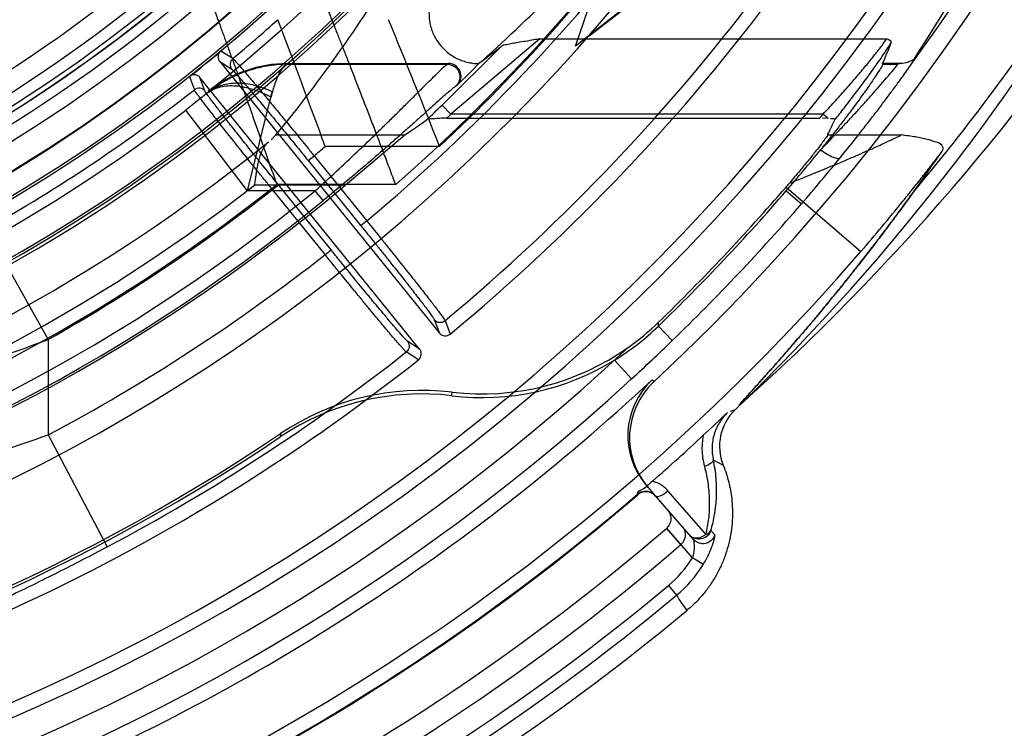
# Model space of a CAD drawing. Header units: millimetres. Extents: x 0 to 297, y 0 to 210.
# Tile 26 of 256: x 147.03 to 147.263, y 90.758 to 90.926. Entities that reach past the tile are written whole.
import ezdxf

# ---------------------------------------------------------------- set-up
doc = ezdxf.new("R2010")
doc.units = ezdxf.units.MM
doc.header["$LTSCALE"] = 16.335
doc.layers.get('0').update_dxf_attribs({"linetype": 'CONTINUOUS'})
for name, color, linetype in [('01_GLOBAL', 7, 'CONTINUOUS'), ('INTFCLR_1', 7, 'CONTINUOUS'), ('INTFCLR_144815', 7, 'CONTINUOUS')]:
    doc.layers.add(name, color=color, linetype=linetype)

msp = doc.modelspace()

# ---------------------------------------------------------------- linework, layer by layer
at = {"color": 7, "linetype": 'Continuous'}
msp.add_circle((147.7028034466, 92.1254639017), 2.28, dxfattribs=at)
at = {"color": 9, "linetype": 'Continuous'}
msp.add_arc((147.7028034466, 92.1254639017), 2.2507792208, 182.9674534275, 267.0325465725, dxfattribs=at)
at = {"layer": '01_GLOBAL', "color": 7, "linetype": 'Continuous'}
msp.add_circle((147.7028034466, 92.1254639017), 2.31, dxfattribs=at)
at = {"layer": 'INTFCLR_1', "color": 6, "linetype": 'Continuous'}
for radius in [0.3620710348, 0.3440948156]:
    msp.add_arc((146.8326356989, 91.21329615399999), radius, 270, 90.00000002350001, dxfattribs=at)
at = {"layer": 'INTFCLR_144815', "color": 6, "linetype": 'Continuous'}
for p, q in [((147.1615150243, 90.9194945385), (147.1911702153, 91.0062961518)), ((147.2379355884, 90.9792961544), (147.1615150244, 90.9194945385)), ((147.1647012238, 90.9219878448), (147.2387886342, 90.9788036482)), ((147.0772228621, 90.917950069), (147.0776598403, 90.91834219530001)), ((147.0773519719, 90.9158637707), (147.1293056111, 90.8517063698)), ((147.093410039, 90.9153939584), (147.1314388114, 90.9153939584)), ((147.1394007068, 90.91598654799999), (147.1386166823, 90.9153946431)), ((147.234141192, 90.9153939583), (147.2341235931, 90.91524762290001)), ((147.2387465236, 90.9153939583), (147.234141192, 90.9153939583)), ((147.2387465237, 90.9153939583), (147.2377755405, 90.91524762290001)), ((147.07067523, 90.9126479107), (147.0702007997, 90.91230203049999)), ((147.1246427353, 90.84793044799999), (147.0726890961, 90.9120878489)), ((147.0747163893, 90.90886079), (147.0745793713, 90.9085339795)), ((147.1310496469, 90.90246951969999), (147.2193065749, 90.90246951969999)), ((147.2213698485, 90.90240104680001), (147.2198874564, 90.9024647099)), ((147.0906667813, 90.8985172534), (147.0894947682, 90.89739540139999)), ((147.1070461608, 90.88662990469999), (147.121140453, 90.8985172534)), ((147.1322510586, 90.8368834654), (147.1323169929, 90.8377429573)), ((147.0917717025, 90.82795299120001), (147.0916884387, 90.82713986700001)), ((147.1761794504, 90.81363381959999), (147.1761360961, 90.8135972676)), ((147.1787076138, 90.8151859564), (147.1803788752, 90.8132633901)), ((147.1923022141, 90.8041405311), (147.1833576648, 90.8144187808))]:
    msp.add_line(p, q, dxfattribs=at)
at = {"layer": 'INTFCLR_144815', "color": 9, "linetype": 'Continuous'}
for p, q in [((147.1530328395, 90.921264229), (147.1320501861, 90.9034332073)), ((147.1530328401, 90.92126423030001), (147.2350584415, 90.92126423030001)), ((147.0804522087, 90.916557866), (147.0776598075, 90.9183422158)), ((147.1299668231, 90.9055892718), (147.1439306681, 90.9194533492)), ((147.0773519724, 90.9158637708), (147.0802057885, 90.9140455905)), ((147.0933433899, 90.9152476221), (147.0934100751, 90.9153939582)), ((147.1314388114, 90.9153939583), (147.131187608, 90.91524762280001)), ((147.2412276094, 90.91563133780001), (147.242278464, 90.9171395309)), ((147.0933434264, 90.91524762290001), (147.1311876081, 90.91524762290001)), ((147.2341235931, 90.91524762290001), (147.2377755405, 90.91524762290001)), ((147.0702007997, 90.91230203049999), (147.0713655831, 90.9091996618)), ((147.0738742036, 90.9089183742), (147.0726890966, 90.91208784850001)), ((147.133538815, 90.9102664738), (147.1332988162, 90.9101261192)), ((147.08392576, 90.88532135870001), (147.0693386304, 90.9043599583)), ((147.1299668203, 90.9055892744), (147.1320501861, 90.9034332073)), ((147.2200792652, 90.9034332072), (147.1320501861, 90.9034332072)), ((147.2193065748, 90.90246951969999), (147.2200792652, 90.9034332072)), ((147.2200792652, 90.9034332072), (147.221070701, 90.9026402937)), ((147.0906667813, 90.8985172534), (147.121140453, 90.8985172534)), ((147.2211249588, 90.8985172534), (147.2385618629, 90.8985172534)), ((147.1293642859, 90.89580359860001), (147.1023158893, 90.89580359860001)), ((147.0982884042, 90.8924566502), (147.0996870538, 90.8935892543)), ((147.0982884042, 90.8924566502), (147.1107378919, 90.87708281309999)), ((147.0996870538, 90.8935892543), (147.1121365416, 90.8782154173)), ((147.0999336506, 90.88532070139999), (147.0839262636, 90.88532070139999)), ((147.1070461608, 90.88662990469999), (147.0856258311, 90.88662990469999)), ((147.0898331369, 90.8856097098), (147.0912317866, 90.886742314)), ((147.1022826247, 90.87023587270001), (147.0898331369, 90.8856097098)), ((147.1189779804, 90.8867912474), (147.0908463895, 90.8867912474)), ((147.1036812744, 90.8713684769), (147.0912317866, 90.886742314)), ((147.101827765, 90.8829966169), (147.0999336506, 90.88532070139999)), ((147.2113004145, 90.88621069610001), (147.2289768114, 90.87094206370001)), ((147.2113613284, 90.88532070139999), (147.2149366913, 90.88222444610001)), ((147.1121365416, 90.8782154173), (147.1107378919, 90.87708281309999)), ((147.0220789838, 90.8762829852), (147.03675921, 90.8501673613)), ((147.1022826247, 90.87023587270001), (147.1036812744, 90.8713684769)), ((147.1281035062, 90.8548968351), (147.1293056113, 90.8517063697)), ((147.130650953, 90.8546469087), (147.1318509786, 90.85145045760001)), ((147.1811095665, 90.8533420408), (147.1811606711, 90.8542666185)), ((147.1843993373, 90.84994389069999), (147.1811095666, 90.8533420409)), ((147.03675921, 90.8501673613), (147.03675921, 90.82763644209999)), ((147.1246427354, 90.8479304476), (147.1217719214, 90.84976961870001)), ((147.1243638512, 90.8453875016), (147.1214867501, 90.8472258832)), ((147.1707200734, 90.8452878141), (147.1747791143, 90.8408695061)), ((147.1796058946, 90.84063662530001), (147.1800340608, 90.8401767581)), ((147.199240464, 90.8335834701), (147.1981160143, 90.8331689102)), ((147.03675921, 90.82763644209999), (147.0507739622, 90.8011577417)), ((147.1940924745, 90.821762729), (147.1964458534, 90.82046117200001)), ((147.1787076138, 90.8151859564), (147.178295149, 90.81566044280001)), ((147.1762388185, 90.8134784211), (147.1761364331, 90.8135975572)), ((147.1803788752, 90.8132633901), (147.1893586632, 90.8029333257)), ((147.1864314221, 90.8017025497), (147.1830586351, 90.80558249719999)), ((147.1891688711, 90.79857889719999), (147.1830711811, 90.8055934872)), ((147.1944718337, 90.8039814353), (147.1935231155, 90.8050136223)), ((147.1917139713, 90.79700847), (147.189168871, 90.79857889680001)), ((147.1834849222, 90.7920266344), (147.1853979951, 90.7897295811))]:
    msp.add_line(p, q, dxfattribs=at)
at = {"layer": 'INTFCLR_144815', "color": 7, "linetype": 'Continuous'}
for p, q in [((147.0748622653, 90.9087698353), (147.069338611, 90.9043599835)), ((147.0839262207, 90.8853207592), (147.0897936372, 90.9087101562)), ((147.1310496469, 90.90246951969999), (147.1299014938, 90.9024547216))]:
    msp.add_line(p, q, dxfattribs=at)
at = {"layer": 'INTFCLR_144815', "color": 6, "linetype": 'Continuous'}
for radius in [0.3828680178, 0.364857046]:
    msp.add_circle((146.8326356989, 91.21329615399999), radius, dxfattribs=at)
for centre, radius, start, end in [((146.8326356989, 91.21329615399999), 0.5278075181, 313.9937911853, 154.5150993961), ((146.8326356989, 91.21329615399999), 0.5098075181, 312.9543589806, 154.5144414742), ((146.8326356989, 91.21329615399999), 0.49294334, 282.2440355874, 71.2863570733), ((146.8326356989, 91.21329615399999), 0.3966228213, 45.0000000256, 314.9999999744), ((146.8326356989, 91.21329615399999), 0.3959130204, 44.99999995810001, 315.0000000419), ((146.8326356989, 91.21329615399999), 0.3953393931, 44.99999997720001, 315.0000000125), ((146.8326356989, 91.21329615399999), 0.3833823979, 47.86578076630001, 312.1342192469), ((146.8326356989, 91.21329615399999), 0.3779020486, 45.72777364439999, 314.2722263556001), ((146.8326356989, 91.21329615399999), 0.3659046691, 45.6663486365, 314.3336513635), ((146.8326356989, 91.21329615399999), 0.3889523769, 308.490992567, 51.50900743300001), ((146.8326356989, 91.21329615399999), 0.3574013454, 295.6072723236, 334.3927276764), ((146.8326356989, 91.21329615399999), 0.3393903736, 297.0737153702, 332.9262846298), ((146.8326356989, 91.21329615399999), 0.5098075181, 205.4855585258, 293.0456409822), ((146.8326356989, 91.21329615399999), 0.5278075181, 205.4849006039, 292.0062088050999), ((146.8326356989, 91.21329615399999), 0.366, 292.2602718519, 310.9966113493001), ((146.8326356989, 91.21329615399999), 0.4695339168, 309.5878226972, 323.4121773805), ((144.96246461, 90.1100755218), 2.2795460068, 20.1626378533, 20.966911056), ((145.0386543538, 90.07123500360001), 2.2474385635, 21.5241006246, 22.3474893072), ((146.8326356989, 91.21329615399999), 0.3834509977, 308.2829108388, 309.7170891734), ((147.0934207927, 90.8853560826), 0.0300383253, 90.0205121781, 128.5118148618), ((147.0816072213, 90.91517630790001), 0.0018007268, 129.8963554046, 218.8976155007), ((146.8326356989, 91.21329615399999), 0.4270476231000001, 314.7982513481, 315.7665268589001), ((146.9338897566, 91.12568541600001), 0.3671044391, 319.0986670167, 321.0712896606), ((146.8326356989, 91.21329615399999), 0.4266285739, 259.4836750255, 310.0313711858), ((146.8326356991, 91.21329615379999), 0.5009999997, 314.0715893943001, 319.1075185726), ((146.8326356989, 91.21329615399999), 0.5003717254, 314.1494324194, 319.1799903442), ((146.9503594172, 91.11160800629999), 0.3448103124, 319.179989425, 319.3797723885), ((147.139370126, 90.89645539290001), 0.0600078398, 301.4954530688, 314.0723645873), ((147.1393695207, 90.8973187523), 0.0599998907, 305.2135090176, 314.1485040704), ((147.13070504, 90.85283844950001), 0.0017999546, 218.9714160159, 309.5433871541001), ((147.1232445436, 90.8467969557), 0.0017998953, 308.4542789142, 39.0311466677), ((147.1393930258, 90.8972698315), 0.0599461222, 263.2209907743, 305.2221155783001), ((146.8326356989, 91.21329615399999), 0.4695339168, 294.5878227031, 308.4121772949), ((147.1394007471, 90.89639906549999), 0.05994365, 263.1498085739, 301.4986237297), ((146.8326356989, 91.21329615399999), 0.5091791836, 293.0433107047, 312.9566892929), ((147.1918799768, 90.82747006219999), 0.0180003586, 132.9578769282, 221.0012221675), ((147.1922926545, 90.82699556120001), 0.0180005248, 132.9560125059, 221.0007423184), ((147.1251019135, 90.7773461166), 0.0599652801, 83.15280260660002, 123.8630934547), ((147.1252411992, 90.77819682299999), 0.0599653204, 83.22338960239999, 123.9275501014), ((146.670962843, 91.3874870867), 0.7646783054, 312.9229416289, 313.5146338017), ((147.2075772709, 90.824949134), 0.012002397, 133.9956224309, 201.9582976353), ((146.8326356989, 91.21329615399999), 0.465, 259.2774523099, 303.8556636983), ((146.8326356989, 91.21329615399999), 0.4643714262, 259.4503932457, 303.9200871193), ((146.8326356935, 91.2132961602), 0.5270221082, 311.1884558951, 312.9488442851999), ((146.8326356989, 91.21329615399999), 0.5271786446, 295.3242082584, 310.6757917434), ((147.1781944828, 90.8112034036), 0.0030000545, 40.9988537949, 130.6747681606), ((146.8326356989, 91.21329615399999), 0.5376118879, 295.3197252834, 310.6802747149), ((146.8326356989, 91.21329615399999), 0.5427528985, 295.3184492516, 310.6815507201), ((146.8326356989, 91.21329615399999), 0.5555528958, 296.2550977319, 309.7449022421)]:
    msp.add_arc(centre, radius, start, end, dxfattribs=at)
at = {"layer": 'INTFCLR_144815', "color": 9, "linetype": 'Continuous'}
for centre, radius, start, end in [((146.8326356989, 91.21329615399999), 0.4131757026, 52.2436298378, 307.7563701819), ((146.8326356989, 91.21329615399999), 0.4896672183, 292.4997540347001, 54.0964566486), ((146.8326356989, 91.21329615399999), 0.3891912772, 52.5411294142, 307.4588705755), ((146.8326356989, 91.21329615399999), 0.3777730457, 45.7280221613, 314.2719778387), ((146.8326356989, 91.21329615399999), 0.3717739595, 45.73034182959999, 314.2696581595), ((146.8326378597, 91.2132971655), 0.4417306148, 292.4997540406, 54.09645665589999), ((146.8326511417, 91.21329984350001), 0.434262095, 311.2505121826, 48.7494878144), ((146.8326356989, 91.21329615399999), 0.5055212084, 323.9261481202, 36.0738518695), ((146.8326356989, 91.21329615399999), 0.4997304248, 203.8266800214, 313.0809380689), ((146.8326356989, 91.21329615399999), 0.5057308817, 203.8278898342, 312.5732768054), ((146.8326356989, 91.21329615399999), 0.5237295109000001, 203.8266800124, 319.1799903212), ((146.8326356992, 91.21329615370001), 0.4345680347, 313.0638327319, 323.1640956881), ((146.8326356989, 91.21329615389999), 0.4363482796, 309.832493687, 323.1675063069), ((146.829744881, 91.25755417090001), 0.4610370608, 312.1945882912, 318.3797053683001), ((146.8316757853, 91.24652801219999), 0.5527764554, 311.8235167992, 326.745087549), ((146.8315230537, 91.228854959), 0.5350160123, 320.0105518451, 327.2691424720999), ((146.8326356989, 91.21329615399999), 0.3683327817, 293.9594928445, 310.8607650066), ((146.8326356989, 91.21329615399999), 0.4663071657, 309.724476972, 323.2755230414), ((146.8326356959, 91.2132961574), 0.3866091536, 309.8664382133, 311.9496809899), ((146.8326356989, 91.21329615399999), 0.386609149, 299.3413979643, 308.1335617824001), ((146.8326357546, 91.21329609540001), 0.4278892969, 313.3351440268, 314.0175347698), ((146.8326357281, 91.2132961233), 0.4308875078, 313.8328155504, 314.0175347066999), ((146.8326356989, 91.21329615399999), 0.4071801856, 258.4596803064, 309.0091107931), ((146.8326356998, 91.21329615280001), 0.4165680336, 309.8720266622, 310.3447838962), ((146.8610588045, 91.18870372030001), 0.4681443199, 319.1054919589, 320.8524199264), ((146.8326356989, 91.21329615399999), 0.4231029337, 259.4138369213, 309.1798196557), ((146.8326356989, 91.21329615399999), 0.4162669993, 293.9594928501, 308.3380929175), ((146.8326356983, 91.21329615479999), 0.4165680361, 299.3413979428, 308.1279733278), ((146.8326356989, 91.21329615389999), 0.4261011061, 259.4138369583, 309.1798197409), ((146.8326356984, 91.2132961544), 0.5057296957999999, 314.0715894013, 319.1075185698), ((146.8326356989, 91.21329615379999), 0.4363482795, 297.8915524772, 308.1675063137), ((146.8285411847, 91.405677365), 0.5932501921, 287.3365010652, 290.5471625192), ((146.8320888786, 91.2138047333), 0.5064753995, 312.5799076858, 314.076015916), ((146.8326356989, 91.21329615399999), 0.4663071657, 297.8915524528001, 308.2755230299), ((146.6428607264, 91.94427817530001), 1.1840796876, 288.2772451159, 289.4304359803), ((146.8326356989, 91.21329615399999), 0.5270215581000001, 295.3242563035, 310.6757436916), ((147.1662491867, 90.81271975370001), 0.0269309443, 309.7916286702, 328.3264794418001), ((147.1662336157, 90.8127384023), 0.0299446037, 309.7914037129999, 328.3114869), ((146.8326356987, 91.2132961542), 0.5482364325, 296.2111854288, 309.7888145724), ((146.8326356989, 91.21329615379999), 0.5512257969, 296.2111854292, 309.7888145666), ((147.21564585, 90.8076345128), 0.0351499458, 210.6230078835, 217.7146727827)]:
    msp.add_arc(centre, radius, start, end, dxfattribs=at)
at = {"layer": 'INTFCLR_144815', "color": 6, "linetype": 'Continuous'}
for centre, major_axis, ratio, start_param, end_param in [((146.8326356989, 91.18240148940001), (0, 0.4885309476), 0.9979983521, -2.1460420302, -2.0651235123), ((146.8326356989, 91.1247868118), (0, 0.349761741), 0.9674516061, -2.2743411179, -2.1269453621), ((146.8326356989, 91.0985061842), (0, 0.4536147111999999), 0.9674516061, -1.9863247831, -1.9745975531), ((146.8326356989, 91.3491390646), (0, 0.5368094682), 0.9674516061, -2.5096843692, -2.4988304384), ((146.8326356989, 91.35027825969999), (0, 0.5413112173), 0.9674516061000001, -2.5581444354, -2.546336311), ((146.8326356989, 91.0996453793), (0, 0.4491129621), 0.9674516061, -2.0351378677, -2.0263078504), ((146.8326356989, 91.1813254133), (0, 0.5055467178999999), 0.9979983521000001, -2.1970228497, -2.1730340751)]:
    msp.add_ellipse(centre, major_axis=major_axis, ratio=ratio, start_param=start_param, end_param=end_param, dxfattribs=at)
for points, knots in [([(147.0736075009, 90.9347254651), (147.0737117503, 90.93444560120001), (147.0739129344, 90.9339054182), (147.0742401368, 90.93302495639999), (147.0746187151, 90.93200503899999), (147.074988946, 90.931006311), (147.0753284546, 90.9300891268), (147.075615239, 90.92931346), (147.0759230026, 90.9284799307), (147.0762514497, 90.9275891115), (147.0766002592, 90.9266416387), (147.0769691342, 90.9256382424), (147.0773577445, 90.92457973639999), (147.0777656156, 90.92346699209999), (147.0781922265, 90.92230101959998), (147.0786370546, 90.92108299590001), (147.0790995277, 90.9198142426), (147.0795790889, 90.9184962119), (147.0800751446, 90.9171304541), (147.0805868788, 90.91571854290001), (147.0811134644, 90.91426214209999), (147.0816543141, 90.9127631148), (147.0822087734, 90.9112234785), (147.0827758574, 90.909645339), (147.0833545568, 90.9080309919), (147.0839438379, 90.906382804), (147.0845428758, 90.9047033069), (147.0851508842, 90.90299520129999), (147.0857668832, 90.9012611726), (147.0863893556, 90.8995036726), (147.0870173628, 90.89772550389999), (147.0876500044, 90.89592965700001), (147.0882866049, 90.8941193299), (147.0889254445, 90.89229729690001), (147.0895658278, 90.8904666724), (147.0902060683, 90.88863028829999), (147.0906331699, 90.8874045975), (147.0908463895, 90.8867912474)], [0, 0, 0, 0, 0.0175880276, 0.0339470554, 0.0553167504, 0.0816571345, 0.0966752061, 0.1129131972, 0.1303597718, 0.1490024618, 0.1688274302, 0.1898192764, 0.2119608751, 0.2352330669, 0.2596143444, 0.285078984, 0.3115985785, 0.3391426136, 0.3676784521, 0.3971715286, 0.4275855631, 0.4588827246, 0.4910222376, 0.5239578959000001, 0.557640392, 0.5920179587, 0.6270399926, 0.6626521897, 0.6987941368, 0.7354122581, 0.7724546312, 0.8098528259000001, 0.8475435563, 0.8854677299, 0.9235600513, 0.9617583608, 1, 1, 1, 1]), ([(147.1189779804, 90.8867912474), (147.1187458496, 90.88740799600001), (147.1182808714, 90.888640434), (147.1175839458, 90.89048694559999), (147.1168869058, 90.8923275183), (147.1161916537, 90.894159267), (147.1154989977, 90.89597895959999), (147.1148108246, 90.8977837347), (147.1141278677, 90.8995703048), (147.1134511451, 90.9013355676), (147.1127817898, 90.9030766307), (147.1121213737, 90.9047910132), (147.1114710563, 90.9064760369), (147.1108315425, 90.90812890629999), (147.1102038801, 90.90974702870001), (147.1095892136, 90.9113279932), (147.1089886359, 90.91286949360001), (147.1084031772, 90.9143693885), (147.1078335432, 90.9158256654), (147.1072803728, 90.91723652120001), (147.1067445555, 90.9186003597), (147.1062269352, 90.9199156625), (147.1057281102, 90.9211809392), (147.1052486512, 90.9223948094), (147.1047891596, 90.9235560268), (147.1043501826, 90.9246634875), (147.1039322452, 90.9257162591), (147.1035358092, 90.9267135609), (147.1031611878, 90.9276546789), (147.1028086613, 90.92853898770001), (147.1024785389, 90.9293659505), (147.1021711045, 90.93013508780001), (147.1018074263, 90.9310439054), (147.1014110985, 90.9320329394), (147.1010060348, 90.9330425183), (147.1006560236, 90.9339138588), (147.1004408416, 90.9344484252), (147.1003293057, 90.9347254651)], [0, 0, 0, 0, 0.0384359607, 0.0768288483, 0.1151150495, 0.1532293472, 0.191104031, 0.2286791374, 0.2658872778, 0.3026614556, 0.338945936, 0.3746823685, 0.4098169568, 0.4442918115, 0.4780517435, 0.5110468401, 0.5432270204, 0.5745438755, 0.6049577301, 0.6344324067, 0.6629322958, 0.690423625, 0.7168753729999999, 0.7422586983, 0.7665463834, 0.7897140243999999, 0.8117416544, 0.8326118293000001, 0.8523097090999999, 0.8708221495, 0.8881372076, 0.9042442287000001, 0.9191337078, 0.9452313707, 0.9663897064, 0.9825810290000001, 1, 1, 1, 1]), ([(147.1301916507, 90.9356639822), (147.1298667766, 90.93531579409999), (147.1292568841, 90.93458228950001), (147.1284751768, 90.9333869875), (147.1278370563, 90.9321139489), (147.1273507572, 90.9307815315), (147.1270219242, 90.9294085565), (147.126853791, 90.9280140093), (147.1268472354, 90.92661679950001), (147.1270009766, 90.9252351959), (147.1273117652, 90.92388690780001), (147.1277745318, 90.92258888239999), (147.1283825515, 90.9213571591), (147.129127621, 90.920206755), (147.1300001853, 90.91915164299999), (147.1309894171, 90.9182047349), (147.1320832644, 90.9173778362), (147.1332684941, 90.9166815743), (147.1345306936, 90.91612529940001), (147.1358544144, 90.9157169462), (147.1372228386, 90.91546287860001), (147.138151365, 90.9153995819), (147.1386166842, 90.91539464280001)], [0, 0, 0, 0, 0.0514138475, 0.102725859, 0.1538761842, 0.204816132, 0.2555260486, 0.3059645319, 0.3561326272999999, 0.4060417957, 0.4557148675, 0.5051829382, 0.5544885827, 0.6036835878, 0.6528264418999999, 0.7019773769, 0.7511954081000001, 0.8005371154, 0.8500526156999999, 0.8997828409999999, 0.9497593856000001, 1, 1, 1, 1]), ([(147.1530328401, 90.92126423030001), (147.1525696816, 90.921161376), (147.1514612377, 90.92094172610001), (147.149757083, 90.92065411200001), (147.1480666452, 90.9203758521), (147.146542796, 90.92013357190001), (147.1452300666, 90.9198360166), (147.1442721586, 90.91971762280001), (147.1439309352, 90.9194536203)], [0, 0, 0, 0, 0.1531992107, 0.3648321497, 0.5577942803, 0.7072202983, 0.8606898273, 1, 1, 1, 1]), ([(147.0772228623, 90.9179500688), (147.0770760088, 90.9177148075), (147.0768273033, 90.91700075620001), (147.077067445, 90.9162151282), (147.0773519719, 90.9158637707)], [0, 0, 0, 0, 0.3801962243, 1, 1, 1, 1]), ([(147.0804522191, 90.91655787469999), (147.0808379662, 90.9163020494), (147.0813000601, 90.9156699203), (147.082060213, 90.914850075), (147.0827661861, 90.9140273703), (147.0835936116, 90.9130675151), (147.0845319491, 90.9119632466), (147.0855771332, 90.91072590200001), (147.0867168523, 90.9093676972), (147.087940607, 90.9079016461), (147.0892413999, 90.9063363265), (147.0906147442, 90.90467728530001), (147.092047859, 90.9029398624), (147.0935264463, 90.90114107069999), (147.0950337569, 90.8993013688), (147.0965642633, 90.8974281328), (147.0981177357, 90.89552163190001), (147.0991607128, 90.8942380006), (147.0996870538, 90.8935892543)], [0, 0, 0, 0, 0.0463418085, 0.07622396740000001, 0.1124281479, 0.1547200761, 0.2031541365, 0.2574914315, 0.3168880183, 0.3806667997, 0.4486865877, 0.5206554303, 0.5962939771, 0.6741749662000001, 0.7537808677, 0.8344099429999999, 0.9163600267, 1, 1, 1, 1]), ([(147.1335388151, 90.9102664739), (147.1338799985, 90.9106052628), (147.1344011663, 90.9114515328), (147.1345078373, 90.9129153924), (147.1339402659, 90.91425372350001), (147.1328353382, 90.9151771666), (147.1318976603, 90.9153939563), (147.1314388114, 90.9153939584)], [0, 0, 0, 0, 0.2055332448, 0.4062461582, 0.6051605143, 0.803856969, 1, 1, 1, 1]), ([(147.2417213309, 90.91662064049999), (147.241475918, 90.916275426), (147.2404187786, 90.9157952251), (147.2393991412, 90.9154982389), (147.2387465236, 90.9153939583)], [0, 0, 0, 0, 0.3905718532, 1, 1, 1, 1]), ([(147.2341235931, 90.91524762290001), (147.234065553, 90.91476557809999), (147.2332831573, 90.9137778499), (147.2324708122, 90.91236942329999), (147.2315024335, 90.9109697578), (147.2305885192, 90.9096457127), (147.229518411, 90.9081409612), (147.228276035, 90.9064257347), (147.2268562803, 90.90450523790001), (147.2252616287, 90.90238775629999), (147.2234949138, 90.9000894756), (147.2215491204, 90.8976064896), (147.220187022, 90.89590149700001), (147.2194707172, 90.89501426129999)], [0, 0, 0, 0, 0.0582374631, 0.1419484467, 0.198906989, 0.2614613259, 0.3351653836, 0.4202963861, 0.5155216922, 0.6216226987, 0.7382481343, 0.8632245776, 1, 1, 1, 1]), ([(147.0726890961, 90.9120878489), (147.072514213, 90.9123038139), (147.0719206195, 90.9127720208), (147.0710996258, 90.9128021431), (147.0706752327, 90.91264790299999)], [0, 0, 0, 0, 0.380965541, 1, 1, 1, 1]), ([(147.0738742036, 90.9089183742), (147.0735879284, 90.9092712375), (147.0726996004, 90.9097687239), (147.0717235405, 90.9094801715), (147.0713655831, 90.9091996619)], [0, 0, 0, 0, 0.4997863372, 1, 1, 1, 1]), ([(147.0898331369, 90.88560970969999), (147.0892991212, 90.88627037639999), (147.0882316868, 90.8875930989), (147.0866384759, 90.8895730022), (147.0850636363, 90.8915356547), (147.0835300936, 90.8934524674), (147.0820547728, 90.895302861), (147.0806472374, 90.897074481), (147.0793100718, 90.898763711), (147.078050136, 90.9003618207), (147.0768808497, 90.90185196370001), (147.0758105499, 90.9032235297), (147.0748452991, 90.9044689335), (147.0739869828, 90.905583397), (147.0732467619, 90.9065590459), (147.0726198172, 90.9073824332), (147.0720131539, 90.90824487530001), (147.0715259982, 90.9087941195), (147.0713655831, 90.9091996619)], [0, 0, 0, 0, 0.08505085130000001, 0.1701722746, 0.254433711, 0.3369861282, 0.4159406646, 0.4913684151, 0.5635237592, 0.6316375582, 0.6951134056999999, 0.7531623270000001, 0.8058168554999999, 0.8528726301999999, 0.8939785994, 0.9284803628, 0.9563366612, 1, 1, 1, 1]), ([(147.0856258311, 90.88662990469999), (147.08568202, 90.8870418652), (147.0857872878, 90.8878144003), (147.0859474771, 90.8889626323), (147.0861238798, 90.890085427), (147.0863339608, 90.89125146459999), (147.0865918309, 90.8924239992), (147.0869140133, 90.8935573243), (147.0875044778, 90.8951422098), (147.0882321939, 90.89628537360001), (147.0889328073, 90.8968984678)], [0, 0, 0, 0, 0.1136188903, 0.2130632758, 0.3168091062, 0.4241948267, 0.5367744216, 0.6448415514, 0.7455879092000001, 1, 1, 1, 1]), ([(147.2211249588, 90.8985172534), (147.2209625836, 90.8981821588), (147.2204423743, 90.89749640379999), (147.2195364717, 90.8962435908), (147.2185461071, 90.8949746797), (147.217548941, 90.8937111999), (147.2166382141, 90.8925791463), (147.2156254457, 90.89133517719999), (147.2145119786, 90.88998918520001), (147.2133235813, 90.88857321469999), (147.2125022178, 90.8876086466), (147.2120847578, 90.88712193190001)], [0, 0, 0, 0, 0.0767557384, 0.175898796, 0.3194796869, 0.4081947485, 0.5077475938, 0.6189509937, 0.7388552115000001, 0.8678241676, 1, 1, 1, 1]), ([(147.2484076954, 90.8949392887), (147.2486327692, 90.895267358), (147.2481551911, 90.8964070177), (147.2465763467, 90.896894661), (147.2449692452, 90.8974450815), (147.2433164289, 90.89779432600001), (147.2418578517, 90.89806448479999), (147.2402577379, 90.898306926), (147.2391431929, 90.8984490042), (147.2385618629, 90.8985172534)], [0, 0, 0, 0, 0.1071084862, 0.2433425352, 0.442994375, 0.5644137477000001, 0.6975325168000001, 0.8424220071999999, 1, 1, 1, 1]), ([(147.1964458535, 90.82046117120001), (147.196726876, 90.8197637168), (147.1972046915, 90.8184343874), (147.1977588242, 90.8164758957), (147.1981777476, 90.8145356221), (147.1984894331, 90.81243205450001), (147.1986591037, 90.810033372), (147.1986210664, 90.8074141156), (147.1983392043, 90.80469795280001), (147.1978123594, 90.80201150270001), (147.1970393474, 90.7993925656), (147.1960328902, 90.79685598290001), (147.1948044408, 90.7944204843), (147.1933622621, 90.7921099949), (147.1917153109, 90.789945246), (147.1898791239, 90.7879368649), (147.1885375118, 90.7867123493), (147.1878398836, 90.7861322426)], [0, 0, 0, 0, 0.0596224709, 0.1118800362, 0.1612840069, 0.2169162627, 0.2803560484, 0.3517446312, 0.4243453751, 0.4965934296, 0.5685066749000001, 0.6405527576, 0.7126874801, 0.7845037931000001, 0.8562107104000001, 0.9280582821, 1, 1, 1, 1]), ([(147.1796996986, 90.8166869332), (147.1793563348, 90.81638646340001), (147.1786377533, 90.8158195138), (147.1777978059, 90.8147737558), (147.1757453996, 90.8141361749), (147.1761935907, 90.81361750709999)], [0, 0, 0, 0, 0.2937446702, 0.5586852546, 1, 1, 1, 1]), ([(147.183170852, 90.8100515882), (147.183448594, 90.80973208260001), (147.1838726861, 90.8090259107), (147.1841234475, 90.80776691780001), (147.1838752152, 90.80653134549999), (147.183357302, 90.80583941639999), (147.1830711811, 90.8055934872)], [0, 0, 0, 0, 0.2582726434, 0.4900419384, 0.7698277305, 1, 1, 1, 1]), ([(147.1867310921, 90.80595600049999), (147.1869788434, 90.8056709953), (147.1873816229, 90.80497612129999), (147.1876112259, 90.80340592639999), (147.1870177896, 90.8022065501), (147.1864314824, 90.801702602)], [0, 0, 0, 0, 0.2429922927, 0.5025283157, 1, 1, 1, 1])]:
    msp.add_open_spline(points, degree=3, knots=knots, dxfattribs=at)
at = {"layer": 'INTFCLR_144815', "color": 9, "linetype": 'Continuous'}
for points, knots in [([(147.2200792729, 90.903433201), (147.2209727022, 90.90438890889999), (147.2222957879, 90.9058286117), (147.2240327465, 90.90775322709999), (147.2257020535, 90.9096295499), (147.2273127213, 90.91147943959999), (147.2288543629, 90.9132885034), (147.2299328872, 90.9145744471), (147.2309404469, 90.91579658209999), (147.2318672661, 90.9169408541), (147.2327002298, 90.91799105), (147.2335912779, 90.91913497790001), (147.2343701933, 90.92020569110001), (147.2349184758, 90.9209667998), (147.235058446, 90.92126422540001)], [0, 0, 0, 0, 0.1683835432, 0.251651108, 0.3336723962, 0.4916147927, 0.5673319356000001, 0.6395845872, 0.7076255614, 0.7711924, 0.8290955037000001, 0.8801764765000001, 0.9576923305, 1, 1, 1, 1]), ([(147.2228279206, 90.9020707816), (147.2235889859, 90.9030262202), (147.2247857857, 90.9045457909), (147.2263988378, 90.9066319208), (147.2280791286, 90.9088352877), (147.2297003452, 90.9110058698), (147.2312502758, 90.9131283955), (147.2323353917, 90.9146377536), (147.2333494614, 90.9160718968), (147.2342820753, 90.91741466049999), (147.2352263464, 90.91880201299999), (147.2358501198, 90.919744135), (147.2361910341, 90.920273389)], [0, 0, 0, 0, 0.1622282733, 0.2568839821, 0.3502198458, 0.5302364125, 0.6166785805, 0.6992671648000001, 0.7771185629, 0.8499495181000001, 0.9163897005, 1, 1, 1, 1]), ([(147.2241152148, 90.8931548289), (147.2255789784, 90.89495313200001), (147.2277286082, 90.8976347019), (147.230185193, 90.90077123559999), (147.2315325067, 90.9025113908), (147.2325102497, 90.9037838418), (147.2334576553, 90.90502612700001), (147.2346539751, 90.9066065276), (147.2360560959, 90.9084789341), (147.2373881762, 90.91028355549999), (147.2383733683, 90.91163292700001), (147.2395886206, 90.91330978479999), (147.2405545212, 90.9146625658), (147.2412867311, 90.91571134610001)], [0, 0, 0, 0, 0.2453301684, 0.3636102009, 0.4215247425, 0.4781795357, 0.5333948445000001, 0.5868239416, 0.6878962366, 0.7808887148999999, 0.8241410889, 0.8646674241, 1, 1, 1, 1]), ([(147.0933434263, 90.91524762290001), (147.0917122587, 90.9152278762), (147.0892540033, 90.9149997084), (147.0860357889, 90.91430343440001), (147.0828213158, 90.9133299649), (147.0796918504, 90.91194003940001), (147.0767185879, 90.9101433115), (147.0752828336, 90.9090961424), (147.0745793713, 90.9085339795)], [0, 0, 0, 0, 0.241277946, 0.3631082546, 0.4866191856, 0.7375890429, 0.866811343, 1, 1, 1, 1]), ([(147.0802057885, 90.9140455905), (147.080563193, 90.9138179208), (147.0809856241, 90.91323957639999), (147.0816824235, 90.91249291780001), (147.0823321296, 90.9117384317), (147.0830981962, 90.9108525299), (147.0839678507, 90.9098310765), (147.0849374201, 90.9086846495), (147.0859992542, 90.9074202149), (147.0871458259, 90.90604731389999), (147.0883688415, 90.9045757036), (147.0896597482, 90.9030156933), (147.0910097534, 90.9013778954), (147.0924092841, 90.89967389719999), (147.0938477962, 90.8979165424), (147.0953142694, 90.8961193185), (147.0967979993, 90.89429531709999), (147.0977908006, 90.8930711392), (147.0982884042, 90.8924566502)], [0, 0, 0, 0, 0.0451329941, 0.0739357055, 0.1093075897, 0.1510050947, 0.1987336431, 0.2521669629, 0.310925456, 0.3745889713, 0.4426763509, 0.5147228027, 0.5902496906, 0.6687331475, 0.7495757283, 0.8321295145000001, 0.9157854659, 1, 1, 1, 1]), ([(147.0933434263, 90.91524762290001), (147.0929523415, 90.9151154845), (147.0921413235, 90.9144135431), (147.0912020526, 90.9128084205), (147.0904810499, 90.9109728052), (147.0899085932, 90.90910974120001), (147.0896305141, 90.908035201), (147.0894926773, 90.90746002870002)], [0, 0, 0, 0, 0.1391061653, 0.3430976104, 0.6261770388, 0.8006917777, 1, 1, 1, 1]), ([(147.0999336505, 90.88532070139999), (147.1016201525, 90.8868455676), (147.1049429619, 90.88989600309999), (147.1098338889, 90.89448509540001), (147.1138086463, 90.8983011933), (147.1168992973, 90.90131126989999), (147.1191233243, 90.903495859), (147.1212512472, 90.9056014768), (147.1229582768, 90.90729947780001), (147.1242642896, 90.9085997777), (147.1254629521, 90.9097940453), (147.1272441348, 90.91157762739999), (147.1292345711, 90.9134728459), (147.13062176, 90.914879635), (147.131187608, 90.91524762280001)], [0, 0, 0, 0, 0.1576078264, 0.3126661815, 0.4649002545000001, 0.5395557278, 0.611725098, 0.6810014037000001, 0.7470688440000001, 0.7786291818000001, 0.8087481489, 0.8643782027, 0.9532109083, 1, 1, 1, 1]), ([(147.131187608, 90.91524762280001), (147.1317116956, 90.9152432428), (147.1328867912, 90.9149145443), (147.1341334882, 90.91346223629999), (147.1342731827, 90.91155381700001), (147.1336682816, 90.91049598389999), (147.1332988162, 90.9101261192)], [0, 0, 0, 0, 0.2267337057, 0.5004974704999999, 0.7738375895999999, 1, 1, 1, 1]), ([(147.2194707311, 90.89501425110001), (147.2209155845, 90.89649255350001), (147.223037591, 90.89869980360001), (147.2254673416, 90.9012855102), (147.2267993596, 90.9027187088), (147.2277653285, 90.9037666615), (147.2287012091, 90.9047898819), (147.2298835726, 90.9060902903), (147.2312663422, 90.9076335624), (147.2335444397, 90.9101911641), (147.2356686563, 90.9127318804), (147.2373616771, 90.91463548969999), (147.2377755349, 90.915247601)], [0, 0, 0, 0, 0.2272099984, 0.3365273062, 0.3900003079, 0.4422729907, 0.4931834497, 0.5424182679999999, 0.6354548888, 0.7209620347, 0.9187839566, 1, 1, 1, 1]), ([(147.0912317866, 90.88674231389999), (147.0907335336, 90.88735760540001), (147.0897412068, 90.8885848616), (147.088263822, 90.8904175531), (147.0868096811, 90.8922270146), (147.085389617, 90.8939997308), (147.0840142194, 90.89572249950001), (147.0826933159, 90.8973830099), (147.0814360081, 90.8989697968), (147.0802509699, 90.9004719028), (147.0791466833, 90.9018785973), (147.0781310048, 90.9031796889), (147.0772116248, 90.9043659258), (147.0763936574, 90.90542852), (147.075686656, 90.906361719), (147.0750840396, 90.9071537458), (147.074499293, 90.9079895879), (147.0740222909, 90.9085222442), (147.0738742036, 90.9089183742)], [0, 0, 0, 0, 0.0843244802, 0.1680934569, 0.2507182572, 0.3315631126, 0.4100082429, 0.4855072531, 0.5575492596, 0.6256332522, 0.6892832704, 0.7480215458, 0.8014290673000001, 0.8491347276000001, 0.8908217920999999, 0.9261829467, 0.9549579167, 1, 1, 1, 1]), ([(147.1332988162, 90.9101261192), (147.1329291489, 90.90991045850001), (147.1320088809, 90.90911882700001), (147.1305803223, 90.9079033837), (147.128922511, 90.90642187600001), (147.127535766, 90.9051813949), (147.1263288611, 90.9040982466), (147.1250141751, 90.90291908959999), (147.1232950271, 90.90137975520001), (147.1211520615, 90.8994709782), (147.1189125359, 90.89749039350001), (147.1157993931, 90.894760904), (147.111794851, 90.89130116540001), (147.1068703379, 90.88714018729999), (147.1035240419, 90.8843789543), (147.101827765, 90.8829966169)], [0, 0, 0, 0, 0.030895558, 0.0870005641, 0.1357720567, 0.1912825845, 0.2213476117, 0.2528361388, 0.3187723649, 0.387932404, 0.4600064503, 0.5345965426, 0.6868169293, 0.8420341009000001, 1, 1, 1, 1]), ([(147.2120845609, 90.8871218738), (147.2132730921, 90.88758439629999), (147.2160226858, 90.8886671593), (147.2195159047, 90.89008182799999), (147.2225434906, 90.89133834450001), (147.2247117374, 90.8922527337), (147.2264632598, 90.8930031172), (147.229014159, 90.8941090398), (147.2313878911, 90.8951602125), (147.2338821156, 90.8962958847), (147.2352582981, 90.8969306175), (147.2368022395, 90.89765796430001), (147.2378863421, 90.8981648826), (147.2385618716, 90.8985172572)], [0, 0, 0, 0, 0.1326975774, 0.3074675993, 0.3921249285, 0.4737608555, 0.5523075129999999, 0.5903853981, 0.7630458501, 0.8224088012, 0.8755395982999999, 0.9207251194, 1, 1, 1, 1]), ([(147.2194707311, 90.89501425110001), (147.2204014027, 90.8943358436), (147.2217313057, 90.89351487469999), (147.2233232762, 90.8929293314), (147.2239834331, 90.8930040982), (147.2241152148, 90.8931548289)], [0, 0, 0, 0, 0.6671694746, 0.8840159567, 1, 1, 1, 1]), ([(147.228976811, 90.87094206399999), (147.2306797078, 90.8729135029), (147.2340300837, 90.8768551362), (147.2381168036, 90.8818206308), (147.2412779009, 90.8857556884), (147.2435503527, 90.88862998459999), (147.2453828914, 90.89098450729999), (147.2469936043, 90.8930784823), (147.2478766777, 90.8942378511), (147.2484078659, 90.8949395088)], [0, 0, 0, 0, 0.2530594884, 0.5024998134, 0.6246831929, 0.7433732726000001, 0.8584299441, 0.914511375, 1, 1, 1, 1]), ([(147.1121365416, 90.8782154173), (147.1133237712, 90.87675181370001), (147.1150871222, 90.87457125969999), (147.1171299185, 90.87203261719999), (147.118269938, 90.8706121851), (147.1198843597, 90.8685969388), (147.1216943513, 90.8663271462), (147.123448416, 90.8641129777), (147.1243753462, 90.8629382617), (147.1255890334, 90.8613957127), (147.1267355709, 90.8599285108), (147.1278118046, 90.85853533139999), (147.1283934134, 90.8577758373), (147.1291985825, 90.8567314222), (147.1299657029, 90.8556333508), (147.1305466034, 90.8549101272), (147.130650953, 90.8546469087)], [0, 0, 0, 0, 0.1886030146, 0.2806470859, 0.3260987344, 0.3708767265, 0.5390619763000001, 0.616631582, 0.6535697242, 0.6888152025, 0.8130592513, 0.8399245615, 0.8649830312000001, 0.9088242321, 0.9716634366, 1, 1, 1, 1]), ([(147.1107378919, 90.87708281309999), (147.1118527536, 90.8757060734), (147.1135083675, 90.8736547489), (147.1154259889, 90.87126627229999), (147.1164960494, 90.8699297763), (147.118011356, 90.86803354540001), (147.1197101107, 90.8658977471), (147.1213558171, 90.8638138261), (147.1222252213, 90.86270805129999), (147.1233642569, 90.86125624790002), (147.1248293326, 90.8593611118), (147.1264668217, 90.85725951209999), (147.1274642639, 90.8558288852), (147.1280095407, 90.8551461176), (147.1281035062, 90.8548968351)], [0, 0, 0, 0, 0.1885917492, 0.2806294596, 0.3260792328, 0.3708553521, 0.5390333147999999, 0.616599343, 0.6535364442, 0.6887821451, 0.8130243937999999, 0.9087902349, 0.9716394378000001, 1, 1, 1, 1]), ([(147.1217719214, 90.84976961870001), (147.1215504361, 90.84991155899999), (147.1212183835, 90.85032377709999), (147.1206338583, 90.8509401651), (147.1196582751, 90.852061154), (147.1184949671, 90.85341044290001), (147.1173652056, 90.8547462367), (147.1166099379, 90.85564322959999), (147.115314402, 90.857187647), (147.1139742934, 90.8587982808), (147.1125887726, 90.86047261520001), (147.1115782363, 90.86169657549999), (147.1097290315, 90.8639435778), (147.10785541, 90.8662336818), (147.1062172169, 90.8682445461), (147.1050908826, 90.86962952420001), (147.104245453, 90.87067177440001), (147.1036812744, 90.8713684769)], [0, 0, 0, 0, 0.0280049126, 0.055077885, 0.0908959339, 0.1859460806, 0.2448786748, 0.277109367, 0.3107821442, 0.4594772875, 0.5001609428, 0.5421399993, 0.6284470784, 0.8099581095, 0.8571324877, 0.9045628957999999, 1, 1, 1, 1]), ([(147.1214867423, 90.84722587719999), (147.1212539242, 90.8473806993), (147.1209024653, 90.84781866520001), (147.1202838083, 90.84847744), (147.1192497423, 90.8496726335), (147.1180153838, 90.8511107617), (147.116816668, 90.8525342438), (147.1160150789, 90.8534899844), (147.1146399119, 90.8551354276), (147.1132170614, 90.8568510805), (147.1117456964, 90.8586343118), (147.1106724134, 90.859937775), (147.1087081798, 90.8623305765), (147.1067178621, 90.8647691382), (147.10497734, 90.8669101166), (147.1037805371, 90.8683846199), (147.1028821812, 90.8694942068), (147.1022826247, 90.87023587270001)], [0, 0, 0, 0, 0.0279810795, 0.0550441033, 0.090861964, 0.1859105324, 0.2448424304, 0.2770737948, 0.3107485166, 0.4594481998, 0.5001336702, 0.5421146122, 0.6284252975, 0.8099465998, 0.8571241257, 0.9045572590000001, 1, 1, 1, 1]), ([(147.1281035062, 90.8548968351), (147.1283946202, 90.8545380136), (147.1293049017, 90.8540359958), (147.1302949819, 90.8543516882), (147.130650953, 90.8546469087)], [0, 0, 0, 0, 0.4997833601, 1, 1, 1, 1]), ([(147.1217719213, 90.84976961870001), (147.1220623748, 90.8494102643), (147.1223641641, 90.84841550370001), (147.121849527, 90.84751269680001), (147.12148675, 90.8472258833)], [0, 0, 0, 0, 0.4997833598, 1, 1, 1, 1]), ([(147.1974741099, 90.83294370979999), (147.1971155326, 90.8325997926), (147.1964264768, 90.8318513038), (147.1955377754, 90.83059809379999), (147.1948088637, 90.8292207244), (147.1942674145, 90.8277653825), (147.1939211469, 90.8262574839), (147.1937271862, 90.82424740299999), (147.1938731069, 90.82272969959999), (147.1940924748, 90.8217627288)], [0, 0, 0, 0, 0.1221892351, 0.2494442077, 0.3768094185, 0.5043356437, 0.6302553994, 0.7561507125, 1, 1, 1, 1]), ([(147.191719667, 90.8275358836), (147.1916287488, 90.82709095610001), (147.1914538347, 90.82597547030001), (147.1913449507, 90.8235154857), (147.1916401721, 90.82150759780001), (147.1919882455, 90.8202240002)], [0, 0, 0, 0, 0.1848153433, 0.4587444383, 1, 1, 1, 1]), ([(147.1940924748, 90.8217627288), (147.1941433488, 90.8214449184), (147.1933240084, 90.8206724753), (147.1925416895, 90.8203928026), (147.1919882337, 90.82022399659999)], [0, 0, 0, 0, 0.3574264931, 1, 1, 1, 1]), ([(147.1919882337, 90.82022399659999), (147.1923669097, 90.8188134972), (147.1929356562, 90.8160246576), (147.1931892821, 90.8125197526), (147.1931323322, 90.80982244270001), (147.1929212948, 90.8072524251), (147.1925932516, 90.8053643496), (147.192302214, 90.8041405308)], [0, 0, 0, 0, 0.2697162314, 0.5239746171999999, 0.6472094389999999, 0.7676811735, 1, 1, 1, 1]), ([(147.1935231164, 90.8050136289), (147.1938979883, 90.8062941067), (147.1943507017, 90.80826942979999), (147.1947205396, 90.8109635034), (147.1949326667, 90.81376846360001), (147.1948606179, 90.8174000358), (147.1944192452, 90.82030168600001), (147.1940924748, 90.8217627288)], [0, 0, 0, 0, 0.2364538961, 0.3580528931, 0.4817206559, 0.7346738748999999, 1, 1, 1, 1]), ([(147.1833575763, 90.81441888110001), (147.1830853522, 90.8147318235), (147.1824826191, 90.8153168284), (147.181279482, 90.8161431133), (147.1803005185, 90.8165376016), (147.1796997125, 90.8166869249)], [0, 0, 0, 0, 0.285235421, 0.5742644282, 1, 1, 1, 1]), ([(147.1803781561, 90.8132627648), (147.1800080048, 90.813688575), (147.1791505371, 90.8142412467), (147.1775958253, 90.8143852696), (147.1766380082, 90.813985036), (147.1761936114, 90.8136175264)], [0, 0, 0, 0, 0.3683852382, 0.6234734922, 1, 1, 1, 1]), ([(147.1803781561, 90.8132627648), (147.1806336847, 90.8129690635), (147.1820399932, 90.81334671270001), (147.1828174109, 90.81394840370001), (147.1833575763, 90.81441888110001)], [0, 0, 0, 0, 0.3521078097, 1, 1, 1, 1]), ([(147.1935231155, 90.8050136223), (147.1933552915, 90.8045232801), (147.1927476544, 90.80361469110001), (147.1912880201, 90.8029015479), (147.1896677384, 90.8030069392), (147.1887632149, 90.8036183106), (147.1884239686, 90.80400856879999)], [0, 0, 0, 0, 0.2502110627, 0.5004235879, 0.7503535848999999, 1, 1, 1, 1]), ([(147.1884239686, 90.80400856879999), (147.1886701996, 90.8037253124), (147.1893626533, 90.8032892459), (147.1908219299, 90.80321743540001), (147.191813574, 90.8037192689), (147.1923022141, 90.8041405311)], [0, 0, 0, 0, 0.2649175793, 0.5446156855, 1, 1, 1, 1]), ([(147.1944718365, 90.8039814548), (147.1942402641, 90.8032703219), (147.1932886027, 90.80213913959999), (147.1911667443, 90.80170296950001), (147.1898481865, 90.80237019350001), (147.1893586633, 90.8029333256)], [0, 0, 0, 0, 0.3621929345, 0.6386449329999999, 1, 1, 1, 1]), ([(147.1917139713, 90.79700847), (147.1919548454, 90.7973991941), (147.1924065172, 90.79818231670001), (147.1930002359, 90.7993605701), (147.1934959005, 90.8004924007), (147.1938927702, 90.8015359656), (147.1941776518, 90.80243844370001), (147.1943921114, 90.8031794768), (147.1944476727, 90.8036384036), (147.1945229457, 90.8039269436), (147.1944718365, 90.8039814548)], [0, 0, 0, 0, 0.1822208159, 0.3586850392, 0.5234125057, 0.6729053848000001, 0.8005268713, 0.9023718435, 0.9703353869, 1, 1, 1, 1]), ([(147.192302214, 90.8041405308), (147.1924440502, 90.8041754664), (147.1929263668, 90.8043254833), (147.1933795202, 90.8046797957), (147.1935231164, 90.8050136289)], [0, 0, 0, 0, 0.2867132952, 1, 1, 1, 1]), ([(147.1893586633, 90.8029333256), (147.1894740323, 90.80280060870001), (147.1894728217, 90.8022065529), (147.1895880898, 90.8012598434), (147.1894902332, 90.7999482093), (147.1893068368, 90.7990354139), (147.189168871, 90.79857889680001)], [0, 0, 0, 0, 0.1197883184, 0.3654475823, 0.6751342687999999, 1, 1, 1, 1]), ([(147.0507739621, 90.8011577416), (147.0488189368, 90.8001229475), (147.044924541, 90.7980873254), (147.0390923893, 90.7951132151), (147.0333575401, 90.7922588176), (147.0295592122, 90.79041163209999), (147.0276927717, 90.7895136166)], [0, 0, 0, 0, 0.2566762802, 0.5098994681, 0.7596568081, 1, 1, 1, 1])]:
    msp.add_open_spline(points, degree=3, knots=knots, dxfattribs=at)
at = {"layer": 'INTFCLR_144815', "color": 6, "linetype": 'Continuous'}
for points in [[(147.2361910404, 90.92027339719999), (147.2363826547, 90.92073696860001), (147.2355250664, 90.9210801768), (147.2350584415, 90.92126423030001)], [(147.2228279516, 90.9020708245), (147.2229811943, 90.9023942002), (147.2221518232, 90.9023363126), (147.2217949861, 90.902363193)]]:
    msp.add_open_spline(points, degree=3, dxfattribs=at)
at = {"layer": 'INTFCLR_144815', "color": 7, "linetype": 'Continuous'}
for points, knots in [([(147.0897936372, 90.9087101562), (147.0891122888, 90.9090289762), (147.0877405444, 90.9096005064), (147.0856473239, 90.91024677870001), (147.0835760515, 90.91064914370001), (147.081566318, 90.9107953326), (147.079655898, 90.91067617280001), (147.0778797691, 90.91029786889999), (147.0762698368, 90.9096704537), (147.07530511, 90.90909143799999), (147.0748622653, 90.9087698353)], [0, 0, 0, 0, 0.1442852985, 0.2845766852, 0.4194953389, 0.5481261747, 0.6700320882, 0.7854241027, 0.8950248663, 1, 1, 1, 1]), ([(147.0745793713, 90.9085339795), (147.0754506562, 90.9091576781), (147.0776105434, 90.9101058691), (147.081354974, 90.9103080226), (147.0854498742, 90.9094047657), (147.088143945, 90.90819597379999), (147.089492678, 90.9074600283)], [0, 0, 0, 0, 0.2049801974, 0.4386141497, 0.7060760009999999, 1, 1, 1, 1]), ([(147.1310496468, 90.90246951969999), (147.1304864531, 90.9024695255), (147.1294222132, 90.9024707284), (147.1278743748, 90.90229920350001), (147.1267180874, 90.9023976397), (147.1262810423, 90.90206997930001)], [0, 0, 0, 0, 0.3522979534, 0.6583119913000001, 1, 1, 1, 1]), ([(147.200288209, 90.83459784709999), (147.2000001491, 90.8343182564), (147.2011407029, 90.8358233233), (147.2017469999, 90.83640103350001), (147.2027264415, 90.83751694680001), (147.2037545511, 90.83864481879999), (147.2049725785, 90.83999856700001), (147.2061898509, 90.841354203), (147.2073600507, 90.8426661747), (147.2084223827, 90.8438628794), (147.2096287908, 90.8452297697), (147.2109884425, 90.8467805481), (147.2124799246, 90.8484948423), (147.214098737, 90.8503714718), (147.2158136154, 90.8523781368), (147.2176343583, 90.8545304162), (147.2195303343, 90.85679607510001), (147.221493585, 90.85916915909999), (147.2235092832, 90.8616350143), (147.225589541, 90.86421198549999), (147.2277444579, 90.8669169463), (147.229955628, 90.869731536), (147.2321908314, 90.8726180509), (147.2344395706, 90.8755648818), (147.2367190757, 90.8785973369), (147.239059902, 90.88176054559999), (147.2406326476, 90.8839208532), (147.241432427, 90.8850287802)], [0, 0, 0, 0, 0.0184922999, 0.0351329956, 0.05927450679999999, 0.0795879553, 0.1074184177, 0.1424428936, 0.1637549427, 0.1883598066, 0.2161683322, 0.2477347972, 0.2833672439, 0.3208422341, 0.3619018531, 0.4049616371, 0.4507058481, 0.497993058, 0.5468389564, 0.5974184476, 0.6505536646, 0.7061506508, 0.7622983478, 0.8187269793, 0.8769068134, 0.9370543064, 1, 1, 1, 1]), ([(147.2414324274, 90.8850287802), (147.2407039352, 90.88401969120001), (147.2393272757, 90.8821271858), (147.2373648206, 90.8794677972), (147.2356180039, 90.87713006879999), (147.2340564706, 90.8750632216), (147.2326521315, 90.87322255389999), (147.2313883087, 90.871580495), (147.2302372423, 90.8700965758), (147.2291761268, 90.8687382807), (147.2282011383, 90.86749842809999), (147.2273193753, 90.8663837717), (147.2265355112, 90.86539804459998), (147.2256470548, 90.8642859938), (147.2247030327, 90.8631113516), (147.2237362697, 90.86191635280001), (147.2228709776, 90.8608524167), (147.2220339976, 90.85982850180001), (147.2211278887, 90.85872593), (147.2205159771, 90.8579855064), (147.220191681, 90.8575942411)], [0, 0, 0, 0, 0.1075919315, 0.2023098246, 0.2857189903, 0.3598724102, 0.4262472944, 0.4858661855, 0.5390028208, 0.588599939, 0.6348725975, 0.6753573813, 0.7114656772, 0.7437466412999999, 0.7984069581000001, 0.8417413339, 0.8766263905, 0.9169613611, 0.9560675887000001, 1, 1, 1, 1]), ([(147.220191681, 90.8575942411), (147.2197546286, 90.857066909), (147.2189049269, 90.8560457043), (147.2176673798, 90.8545696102), (147.2165175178, 90.85320772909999), (147.2154473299, 90.8519483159), (147.2143904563, 90.85071185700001), (147.2132634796, 90.8494012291), (147.2120533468, 90.8480031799), (147.2108298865, 90.84659938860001), (147.2096496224, 90.8452538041), (147.2085202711, 90.84397379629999), (147.2074625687, 90.8427815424), (147.2065036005, 90.8417056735), (147.2056690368, 90.84077317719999), (147.204748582, 90.8397473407), (147.2037981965, 90.8386949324), (147.2028377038, 90.8376235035), (147.2020311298, 90.8367534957), (147.2012180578, 90.8357681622), (147.2007757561, 90.8355143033), (147.2001631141, 90.83447641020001), (147.2002882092, 90.83459784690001)], [0, 0, 0, 0, 0.06751986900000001, 0.1309647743, 0.1898933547, 0.2432324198, 0.2938927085, 0.3502476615, 0.4136358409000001, 0.4761764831, 0.5338203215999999, 0.590086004, 0.6444567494, 0.6909441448, 0.7321581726, 0.7678476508, 0.8267299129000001, 0.8724288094, 0.9082582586, 0.9477960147, 0.9828126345, 1, 1, 1, 1])]:
    msp.add_open_spline(points, degree=3, knots=knots, dxfattribs=at)

doc.saveas('drawing.dxf')
